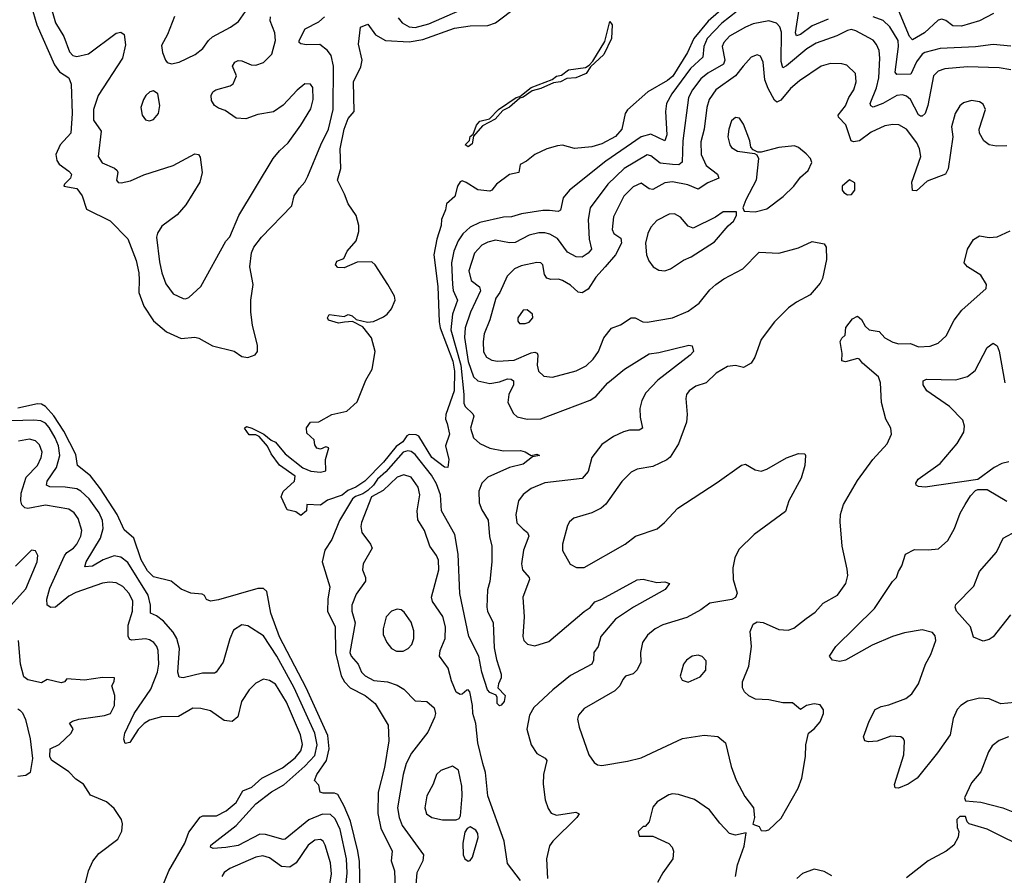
# Model space of a CAD drawing. Extents: x 1550320 to 1685906, y 509093 to 640511.
# Tile 90 of 256: x 1608874 to 1613882, y 542822 to 547171. Entities that reach past the tile are written whole.
import ezdxf

# ---------------------------------------------------------------- set-up
doc = ezdxf.new("R2010")
doc.units = 0

msp = doc.modelspace()

# ---------------------------------------------------------------- linework, layer by layer
at = {"layer": '0CON20XD'}
for points in [[(1609662.4, 547187.6), (1609626.9, 547095), (1609595, 547040), (1609600, 547005), (1609616.2, 546965), (1609625, 546953.3), (1609646.2, 546946.2), (1609685, 546955.7), (1609766.7, 546993.3), (1609805.7, 547024.3), (1609834.2, 547065.8), (1609855.3, 547084.7), (1609947.4, 547132.6), (1609987.9, 547162.1), (1610093.6, 547316.4)], [(1608933.2, 547243.2), (1608961.6, 547145), (1609051, 546941), (1609076.3, 546906.3), (1609124.6, 546875), (1609136.6, 546843.4), (1609140.5, 546695), (1609135.3, 546595), (1609080, 546535), (1609058.8, 546485), (1609063.8, 546455), (1609075.9, 546435.9), (1609125, 546401.4), (1609137.3, 546385), (1609132.9, 546365), (1609101.9, 546335), (1609098.8, 546325), (1609165, 546312.2), (1609192.7, 546275), (1609215, 546208.1), (1609335, 546148.9), (1609425, 546057.5), (1609467.4, 545947.4), (1609480.4, 545885), (1609481.5, 545848.5), (1609480, 545785), (1609505, 545715.6), (1609555, 545639.6), (1609620.8, 545585), (1609695, 545550.3), (1609765, 545556.5), (1609785, 545552.9), (1609855, 545513.8), (1609965.5, 545485.5), (1610005, 545458.8), (1610035, 545453.8), (1610072.3, 545467.7), (1610083.8, 545485), (1610083.8, 545515), (1610057.9, 545617.9), (1610049.4, 545685), (1610050.6, 545745), (1610062.5, 545825), (1610045.4, 545915), (1610053.6, 545986.4), (1610065.8, 546014.2), (1610103.5, 546065), (1610259.2, 546225), (1610270.6, 546275), (1610296.9, 546315), (1610324.4, 546345), (1610340.5, 546375), (1610405.3, 546535), (1610445.8, 546615), (1610469.5, 546715), (1610471.1, 546935), (1610458.2, 546988.2), (1610439.2, 547015), (1610400.6, 547045), (1610332.5, 547042.5), (1610305, 547048), (1610296.2, 547055), (1610295.8, 547065), (1610325.6, 547125), (1610395, 547160.8), (1610424.7, 547185)], [(1609028.2, 547255), (1609055.9, 547155), (1609098.9, 547085), (1609127.4, 547007.4), (1609145, 546988.8), (1609165, 546984.7), (1609225, 546996.8), (1609365, 547103.1), (1609388.3, 547108.3), (1609405, 547096.2), (1609412.6, 547042.6), (1609396.7, 546975), (1609272.9, 546785), (1609249.6, 546715), (1609250.3, 546660.3), (1609288.5, 546605), (1609273.8, 546475), (1609294.2, 546444.2), (1609356.9, 546416.9), (1609370, 546405), (1609374.2, 546395), (1609366.1, 546356.1), (1609375, 546344.3), (1609391.3, 546341.3), (1609437.3, 546352.7), (1609505, 546382.5), (1609655, 546430), (1609765, 546489.2), (1609783.3, 546485), (1609792.1, 546472.1), (1609803.3, 546395), (1609791.1, 546345), (1609719.4, 546230.6), (1609675, 546178.6), (1609597.9, 546122.1), (1609574.7, 546085.3), (1609570.4, 546065), (1609585, 545940), (1609597.1, 545885), (1609618.3, 545828.3), (1609655, 545777.5), (1609705, 545753.3), (1609718.3, 545751.7), (1609735, 545758.8), (1609795.5, 545814.5), (1609923.6, 546045), (1609942.4, 546067.6), (1609989.1, 546175), (1610163.1, 546465), (1610195.7, 546505), (1610239.4, 546545), (1610305, 546634.2), (1610355, 546718), (1610366.8, 546765), (1610365, 546826.7), (1610352.7, 546842.7), (1610325, 546845.7), (1610285, 546813.1), (1610215, 546737.1), (1610165, 546701.9), (1610085, 546688.5), (1610025, 546666.9), (1609975, 546671.1), (1609919.7, 546709.7), (1609885, 546721.4), (1609865.8, 546735), (1609849.7, 546759.7), (1609848.6, 546785), (1609857.5, 546805), (1609871.2, 546815), (1609945, 546835.5), (1609959.4, 546845), (1609976.7, 546885), (1609956.7, 546935), (1609968.8, 546955), (1609985, 546962.9), (1610005, 546961.4), (1610051.3, 546941.3), (1610075, 546940), (1610115, 546953.3), (1610157.1, 546995), (1610175.4, 547065.4), (1610172.5, 547105), (1610147.7, 547165), (1610150.4, 547185)], [(1612467.3, 547242.7), (1612376, 547164), (1612303.3, 547075), (1612271.5, 547005), (1612195.4, 546884.6), (1612168.2, 546861.8), (1612068.6, 546805), (1611965, 546712.5), (1611953.6, 546695), (1611936.6, 546615), (1611905, 546577.4), (1611835, 546540.3), (1611785, 546524.6), (1611696.4, 546516.4), (1611635, 546532.5), (1611610.3, 546529.7), (1611555, 546514), (1611494.1, 546485.9), (1611452.5, 546452.5), (1611420, 546435), (1611413.3, 546395), (1611365.7, 546384.3), (1611298.8, 546335), (1611276, 546305), (1611265, 546300), (1611205, 546306), (1611145, 546343.3), (1611125, 546352.5), (1611115, 546347.5), (1611100.8, 546325), (1611087.4, 546272.6), (1611045.8, 546234.2), (1611040.8, 546205), (1611020, 546155), (1611018.2, 546125), (1610995.9, 546055), (1610981.4, 545975), (1611001.4, 545815), (1611007.4, 545635), (1611013.3, 545605), (1611077.5, 545435), (1611085.3, 545385), (1611084.6, 545285), (1611042.3, 545165), (1611040.8, 545140.8), (1611047.8, 545117.8), (1611060, 545065), (1611040.6, 545005), (1611056.2, 544935), (1611052.5, 544895), (1611035, 544896), (1610971.3, 544945), (1610904.1, 545054.1), (1610890.9, 545060.8), (1610855, 545061.8), (1610844.1, 545055.9), (1610822.2, 545025), (1610789.2, 545000.8), (1610725, 544921.5), (1610630.3, 544825), (1610583.8, 544795), (1610542.7, 544777.3), (1610515, 544754.2), (1610440.6, 544729.4), (1610405, 544703.8), (1610335, 544707.5), (1610333.3, 544675), (1610305, 544650), (1610279.5, 544669.5), (1610235, 544678.8), (1610204.2, 544745), (1610215, 544773.3), (1610272.5, 544825), (1610275, 544850), (1610195.8, 544905.8), (1610153.5, 544963.5), (1610134, 545004), (1610092.5, 545052.5), (1610075, 545060), (1610040.7, 545060.7), (1610017.5, 545095), (1610027.5, 545102.5), (1610055, 545094.2), (1610116.2, 545065), (1610153.4, 545033.4), (1610175, 545024), (1610224.6, 544964.6), (1610315, 544893.1), (1610355, 544876.7), (1610405, 544870.6), (1610432, 544878), (1610429.2, 544935), (1610446.7, 544995), (1610430.7, 544999.3), (1610405, 544987.5), (1610385, 544993.8), (1610375, 545010), (1610372.5, 545035), (1610335, 545070), (1610333, 545097), (1610354, 545126), (1610395, 545127.5), (1610462.5, 545165), (1610538.3, 545181.7), (1610590.8, 545229.2), (1610635, 545338.8), (1610666.2, 545395), (1610683.1, 545485), (1610663.4, 545553.4), (1610620, 545610), (1610567, 545637), (1610526, 545634), (1610495, 545628.8), (1610445, 545643.3), (1610440, 545655), (1610448.3, 545671.7), (1610525, 545662.5), (1610545, 545672.5), (1610565.8, 545665.8), (1610585, 545647.5), (1610643.8, 545633.8), (1610673.8, 545636.2), (1610725, 545660), (1610743.8, 545675), (1610765, 545701.2), (1610783.8, 545745), (1610781.1, 545765), (1610746.3, 545825), (1610681.8, 545925), (1610665, 545940), (1610590.8, 545939.2), (1610525, 545910), (1610492, 545912), (1610480, 545925), (1610487, 545943), (1610523.3, 545956.7), (1610540, 545995), (1610585, 546046.7), (1610599.1, 546095), (1610598.9, 546125), (1610585.8, 546175), (1610544.3, 546234.3), (1610526.9, 546285), (1610490.6, 546355), (1610507.2, 546415), (1610503.9, 546515), (1610524.2, 546615), (1610545, 546669.4), (1610576, 546705), (1610572.9, 546855), (1610608.9, 546931.1), (1610615.4, 546965), (1610597, 547047), (1610607, 547133), (1610645, 547148), (1610683.4, 547093.4), (1610735, 547065.9), (1610855, 547059), (1610925, 547070.4), (1611085, 547127.6), (1611165, 547139.2), (1611255, 547140.8), (1611295, 547155.8), (1611405, 547238.6)], [(1612985.9, 547174.1), (1612905, 547139.7), (1612845, 547096.5), (1612825, 547088.9), (1612820.5, 547105), (1612838.4, 547225)], [(1613827.6, 547202.4), (1613756.2, 547165), (1613665, 547138.2), (1613620.5, 547140.5), (1613585, 547166.2), (1613563.6, 547173.6), (1613545, 547168.8), (1613475.6, 547105), (1613415, 547068.7), (1613399.6, 547085), (1613335, 547239.4)], [(1610799.9, 547179.9), (1610819.5, 547155), (1610854.8, 547134.8), (1610885, 547131.7), (1610955, 547149.5), (1611115, 547218.7)], [(1612523.6, 547215), (1612445, 547153.6), (1612370, 547075), (1612354.4, 547035), (1612349.3, 546980.7), (1612286.3, 546923.7), (1612191.6, 546795), (1612164.8, 546745), (1612158.3, 546705), (1612166.1, 546585), (1612155, 546555.6), (1612085, 546590), (1612035, 546576.4), (1611855, 546451.4), (1611670, 546305), (1611638.5, 546265), (1611625, 546202), (1611613.2, 546196.8), (1611569.1, 546200.9), (1611535, 546200.9), (1611426.4, 546183.6), (1611375, 546168.9), (1611335, 546168), (1611215, 546139.3), (1611165, 546116), (1611127.9, 546082.1), (1611103.6, 546046.4), (1611082.9, 545995), (1611070.6, 545935), (1611074.8, 545825), (1611079.8, 545795), (1611101.7, 545745), (1611076, 545675), (1611066.4, 545595), (1611118.6, 545415), (1611133.8, 545265), (1611132.4, 545222.4), (1611140, 545205), (1611178.2, 545168.2), (1611184, 545155), (1611167.7, 545095), (1611181.8, 545045), (1611213.8, 545016.2), (1611265, 544992.3)], [(1613915, 547036.1), (1613825, 547044.7), (1613735, 547032.5), (1613555, 547024.8), (1613478.6, 547005), (1613464.1, 546995.9), (1613435, 546956.2), (1613406.6, 546893.4), (1613335, 546892.2), (1613326.3, 546905), (1613344.1, 547035), (1613342, 547065), (1613300.3, 547135), (1613266.1, 547166.2), (1613215.5, 547185)], [(1613915, 546916.2), (1613855, 546926.8), (1613695, 546931.2), (1613579.5, 546920.5), (1613545, 546909.1), (1613522.1, 546885), (1613493.6, 546735), (1613478.7, 546695), (1613465, 546680.9), (1613455, 546680.3), (1613445, 546688.2), (1613405, 546765.4), (1613385, 546781.8), (1613365, 546788.7), (1613335, 546785.3), (1613265, 546744.3), (1613215, 546727.1), (1613203.5, 546733.5), (1613199.6, 546745), (1613231.4, 546825), (1613244.3, 546875), (1613249.7, 546975), (1613245.3, 547015), (1613232.5, 547045), (1613215, 547066.4), (1613127.1, 547115), (1613105, 547120.6), (1613085, 547116.8), (1613031, 547089), (1612925, 547051.4), (1612877.2, 547022.8), (1612775, 546935.9), (1612755, 546926.7), (1612747.9, 546957.9), (1612748, 547108), (1612739.6, 547135), (1612723.5, 547153.5), (1612685, 547165.4), (1612605, 547150.4), (1612565, 547133.9), (1612485, 547087.2), (1612455, 547055.5), (1612447.6, 547035), (1612459.8, 546965), (1612453.1, 546945), (1612375, 546899), (1612339.4, 546870.6), (1612296.3, 546815), (1612275.5, 546775.5), (1612246.5, 546555), (1612243.8, 546446.2), (1612226.9, 546433.1), (1612195, 546434.2), (1612132.2, 546442.2), (1612085, 546478.8), (1612065, 546483.8), (1611948.5, 546415), (1611865, 546335.4), (1611775.4, 546215), (1611765.3, 546154.7), (1611770.5, 546055), (1611782.9, 546005), (1611766.2, 545985), (1611735, 545963.4), (1611705.3, 545965.3), (1611659.8, 545989.8), (1611609.5, 546059.5), (1611570.7, 546080.7), (1611545, 546087.4), (1611515, 546087.5), (1611465, 546075.8), (1611395, 546039.1), (1611365, 546036.8), (1611295, 546050), (1611255, 546040.3), (1611225.6, 546025), (1611187.3, 545985), (1611159.2, 545895), (1611170, 545845), (1611212.6, 545812.6), (1611217.7, 545792.3), (1611167.4, 545685), (1611140.2, 545605), (1611137.1, 545555), (1611155, 545433.8), (1611182, 545355), (1611204.8, 545334.8), (1611265, 545321.9), (1611315, 545329.8), (1611355, 545346.2), (1611373.8, 545343.8), (1611385.2, 545335.2), (1611385.8, 545315), (1611362.2, 545265), (1611357.7, 545225), (1611385, 545170), (1611405, 545151.9), (1611455, 545139.6), (1611525, 545141.8), (1611775, 545236.9), (1611805, 545255.4), (1611865, 545324.5), (1611950.6, 545395), (1612075, 545472.5), (1612125, 545479.1), (1612276.9, 545516.9), (1612295, 545513.3), (1612300.8, 545485), (1612285, 545465.7), (1612120.6, 545339.4), (1612059.6, 545275), (1612038, 545235), (1612028.9, 545195), (1612030.2, 545150.2), (1612042, 545095), (1612025.6, 545084.4), (1611975, 545084.6), (1611945, 545076.7), (1611895, 545052.9), (1611835, 545012.2), (1611785, 544946), (1611765.3, 544874.7), (1611735, 544838.5), (1611545, 544817.5), (1611475, 544787.5), (1611435, 544756.7), (1611411.1, 544725), (1611398.2, 544655), (1611402.8, 544612.8), (1611435, 544581.5), (1611456.7, 544565), (1611463.6, 544545), (1611436.2, 544475), (1611426.4, 544405), (1611431.5, 544375), (1611465.6, 544335), (1611467.5, 544325), (1611433.3, 544235), (1611439.5, 544135), (1611433.3, 544035), (1611438.6, 544015), (1611456.4, 543996.4), (1611495, 543988.9), (1611565, 544009.6), (1611745, 544162.9), (1611776.5, 544183.5), (1611798.9, 544211.1), (1611835.2, 544224.8), (1612015, 544323.3), (1612045, 544326.9), (1612115, 544310), (1612155, 544313.8), (1612180, 544305), (1612156.7, 544275), (1611995.3, 544184.7), (1611905, 544123.6), (1611830.5, 544035), (1611815.8, 543985), (1611794.4, 543955), (1611792.5, 543915), (1611785, 543894.3), (1611675, 543836.9), (1611585.2, 543764.8), (1611490, 543675), (1611467.7, 543635), (1611453.9, 543565), (1611475.3, 543485.3), (1611505, 543440.6), (1611547.7, 543417.7), (1611555.4, 543405.4), (1611539.2, 543335), (1611536.8, 543285), (1611546.7, 543205), (1611561.3, 543161.3), (1611577.4, 543137.4), (1611605, 543126.9), (1611702.5, 543142.5), (1611720, 543135), (1611707.1, 543115), (1611586.2, 542995), (1611569.2, 542970.8), (1611553.6, 542905), (1611558.8, 542805)], [(1611155, 546524.2), (1611140, 546535), (1611162.5, 546557.5), (1611165, 546577.5), (1611180, 546590), (1611197.5, 546635), (1611215, 546655.8), (1611263.3, 546666.7), (1611310, 546715), (1611400, 546775), (1611418.8, 546781.2), (1611475, 546825.7), (1611582.4, 546867.6), (1611605, 546884.2), (1611630.6, 546889.4), (1611665, 546915.7), (1611752.4, 546927.6), (1611770.3, 546939.7), (1611789.8, 546960.2), (1611850, 547060), (1611875, 547162.5), (1611888.2, 547145), (1611885, 547076.2), (1611845, 546994.4), (1611778, 546932), (1611755, 546897.5), (1611702.5, 546875), (1611657.4, 546872.6), (1611625, 546855.8), (1611589.7, 546850.3), (1611525, 546821.9), (1611480.3, 546809.7), (1611435, 546776.7), (1611417.5, 546772.5), (1611365, 546726.7), (1611331.2, 546708.8), (1611292.5, 546665), (1611227.7, 546632.3), (1611181.7, 546578.3), (1611175, 546540), (1611155, 546524.2)], [(1613895, 546529.5), (1613842.4, 546527.6), (1613805, 546534.5), (1613778.6, 546555), (1613755.7, 546595), (1613753.3, 546615), (1613786.9, 546715), (1613775, 546741.2), (1613755, 546754.3), (1613715, 546760), (1613675, 546749.2), (1613655, 546733.8), (1613632.9, 546695), (1613612.8, 546627.2), (1613620.9, 546575), (1613596.3, 546413.7), (1613582.9, 546385), (1613490.4, 546349.6), (1613435, 546301.2), (1613415, 546302.5), (1613411.5, 546345), (1613457.9, 546475), (1613450.9, 546515), (1613436.4, 546545), (1613385, 546614.4), (1613345, 546636.4), (1613315, 546638.8), (1613275, 546631.5), (1613205, 546598.9), (1613145, 546556.1), (1613115, 546550), (1613102.9, 546555), (1613076.6, 546636.6), (1613038.5, 546675), (1613037.3, 546685), (1613075, 546733.1), (1613090.8, 546775), (1613117.3, 546815), (1613128.9, 546855), (1613125, 546898), (1613080.3, 546940.3), (1613055, 546946.9), (1612997.6, 546947.6), (1612950, 546935), (1612839.6, 546860.4), (1612795, 546820.9), (1612745, 546761.8), (1612725, 546751.8), (1612712.8, 546762.8), (1612681, 546821), (1612664.7, 546865), (1612655.3, 546955.3), (1612642.5, 546985), (1612625, 546993.1), (1612595, 546981.1), (1612554.6, 546935), (1612514.8, 546885.2), (1612415.3, 546815), (1612381.8, 546765), (1612368.8, 546725), (1612354.8, 546615), (1612339.2, 546550.8), (1612340.3, 546485), (1612365, 546429.5), (1612422.5, 546385), (1612430.5, 546365), (1612375, 546342.2), (1612325, 546309.2), (1612272, 546332), (1612195, 546346.9), (1612155, 546341.2), (1612095, 546308.2), (1612075, 546311.2), (1612035, 546339.6), (1611995, 546321.8), (1611946.5, 546273.5), (1611895, 546169.2), (1611886.9, 546105), (1611895.6, 546085), (1611931.1, 546061.1), (1611935.3, 546035), (1611904, 545976), (1611852.3, 545915), (1611805, 545861.5), (1611765, 545802.1), (1611735, 545782.7), (1611715, 545786.1), (1611675, 545821.1), (1611635, 545845.4), (1611615, 545851.8), (1611575, 545850.4), (1611555, 545857.8), (1611543.1, 545875), (1611534.6, 545924.6), (1611525, 545935.6), (1611505, 545936.5), (1611425, 545919.1), (1611390.8, 545905), (1611353, 545867), (1611316.9, 545785), (1611295.9, 545755), (1611264.7, 545645), (1611237.1, 545575), (1611231.2, 545535), (1611233, 545483), (1611247.8, 545455), (1611275, 545439.6), (1611305, 545434.7), (1611389.7, 545440.3), (1611475, 545478.1), (1611495, 545481.6), (1611505.6, 545475.6), (1611509.7, 545465), (1611506.9, 545415), (1611513.6, 545385), (1611539.3, 545359.3), (1611585, 545353.5), (1611704, 545386), (1611755, 545411.8), (1611791.8, 545445), (1611817.9, 545485), (1611845, 545554.2), (1611885, 545602.5), (1611929.3, 545620.7), (1611985, 545655.7), (1612005, 545655.8), (1612043.3, 545635), (1612065, 545632.7), (1612195, 545656.2), (1612275, 545690), (1612329.8, 545730.2), (1612385, 545798.6), (1612414.2, 545825), (1612455.4, 545854.6), (1612552, 545905), (1612635, 545989.4), (1612735, 545984.3), (1612835, 546011.4), (1612905, 546043.3), (1612965, 546032), (1612976, 546015), (1612977.9, 545952.1), (1612956.7, 545855), (1612945, 545832), (1612895, 545773.1), (1612825, 545735.4), (1612785, 545706.4), (1612713.5, 545635), (1612646.2, 545545), (1612613.4, 545455), (1612594.6, 545425), (1612555, 545402.7), (1612515, 545413.5), (1612475, 545408.9), (1612417.1, 545375), (1612365, 545324.4), (1612312.4, 545307.6), (1612278.8, 545285), (1612266, 545265), (1612262, 545245), (1612269.5, 545165), (1612266.2, 545125), (1612224.5, 545015), (1612182.6, 544947.4), (1612166.4, 544933.6), (1612095, 544900.6), (1612015, 544886.5), (1611985, 544871.5), (1611936.4, 544823.6), (1611855, 544708.9), (1611832.3, 544687.7), (1611785, 544663.5), (1611692.5, 544637.5), (1611670.7, 544619.3), (1611660.7, 544599.3), (1611634.3, 544505), (1611635, 544472.5), (1611674.2, 544404.2), (1611705.9, 544385.9), (1611745, 544386), (1611954.2, 544505), (1612006.2, 544545), (1612116.3, 544583.7), (1612154.5, 544615.5), (1612222, 544688), (1612421.7, 544818.3), (1612545, 544907.1), (1612565, 544912.5), (1612615, 544882.5), (1612645, 544876), (1612675, 544886), (1612775, 544943.1), (1612835, 544965.7), (1612866.7, 544965), (1612871.2, 544955), (1612867.5, 544905), (1612849.3, 544840.7), (1612785.7, 544725), (1612769.5, 544670.5), (1612610, 544555), (1612532.6, 544477.4), (1612512.3, 544435), (1612501.5, 544385), (1612503.6, 544325), (1612524.1, 544255.9), (1612515.6, 544234.4), (1612496.7, 544223.3), (1612385, 544205.7), (1612338.5, 544171.5), (1612266.9, 544133.1), (1612145.4, 544094.6), (1612105.8, 544075), (1612068, 544042), (1612042.5, 544005), (1612031.9, 543955), (1612033.8, 543905), (1612014.1, 543865.9), (1611994.6, 543845.4), (1611955, 543833.5), (1611942.1, 543817.9), (1611925.9, 543784.1), (1611901.1, 543758.9), (1611745, 543670), (1611715.7, 543635), (1611711.4, 543615), (1611719.2, 543575), (1611769.2, 543435), (1611795.8, 543395.8), (1611813.1, 543383.1), (1611835, 543380), (1611965, 543401.5), (1612035, 543419.5), (1612245, 543517.5), (1612355, 543534.3), (1612425, 543527.1), (1612464, 543495), (1612492.2, 543375), (1612517.5, 543305), (1612561.7, 543221.7), (1612606.7, 543165), (1612611.2, 543115), (1612602.5, 543082.5), (1612635, 543070), (1612645, 543050), (1612665, 543047.5)], [(1609535, 546656.7), (1609555, 546663.8), (1609581.2, 546695), (1609588, 546735), (1609576.7, 546795), (1609555, 546810), (1609536.4, 546803.6), (1609516.7, 546785), (1609503.8, 546765), (1609491.2, 546725), (1609496.7, 546685), (1609515, 546662.5), (1609535, 546656.7)], [(1612615, 546194.3), (1612675, 546210), (1612757.4, 546272.6), (1612812, 546325), (1612845, 546371.2), (1612883.8, 546405), (1612903.3, 546445), (1612896.7, 546465), (1612875, 546490), (1612835, 546521.2), (1612815, 546529.2), (1612735, 546520.8), (1612645, 546497.5), (1612628.3, 546498.3), (1612605, 546510), (1612593, 546523), (1612588, 546555), (1612555, 546640), (1612535, 546670), (1612515, 546673.8), (1612493.8, 546656.2), (1612480.6, 546615), (1612475.6, 546575), (1612486, 546535), (1612495, 546522), (1612525, 546502.5), (1612611.7, 546491.7), (1612623.3, 546483.3), (1612631.2, 546465), (1612620.6, 546355), (1612566.7, 546255), (1612552.5, 546215), (1612558.3, 546198.3), (1612615, 546194.3)], [(1613085, 546280), (1613105, 546283.3), (1613122.5, 546305), (1613121.7, 546341.7), (1613095, 546356.2), (1613057.5, 546325), (1613057.5, 546305), (1613065, 546292.5), (1613085, 546280)], [(1612155, 545894.3), (1612185, 545904.3), (1612250.9, 545949.1), (1612290, 545965), (1612407.8, 546042.2), (1612476.8, 546123.2), (1612505, 546146.7), (1612520, 546175), (1612520, 546195), (1612452.5, 546195), (1612412.4, 546167.6), (1612299.5, 546110.5), (1612275, 546120.8), (1612235, 546167.5), (1612205, 546184.4), (1612178, 546182), (1612115, 546150.6), (1612085, 546115.8), (1612069.5, 546085), (1612057.9, 546035), (1612061.4, 545975), (1612074, 545945), (1612096.2, 545915), (1612125, 545898), (1612155, 545894.3)], [(1612665, 543047.5), (1612685, 543053.3), (1612747.9, 543112.1), (1612834.3, 543265), (1612852.9, 543315), (1612870.5, 543425), (1612872.2, 543485), (1612886, 543544), (1612915, 543566), (1612945, 543602), (1612961.9, 543645), (1612962.9, 543662.9), (1612945, 543687.5), (1612915, 543693.1), (1612876.7, 543685), (1612845, 543663.8), (1612805, 543698.6), (1612755, 543699.2), (1612685, 543714), (1612617, 543717), (1612583.4, 543733.4), (1612560, 543755), (1612550, 543775), (1612550, 543805), (1612583.1, 543885), (1612596.7, 543985), (1612588.7, 544061.3), (1612605, 544098.8), (1612625, 544110.8), (1612655, 544106.9), (1612735, 544070.6), (1612782.7, 544067.3), (1612811.7, 544078.3), (1612875, 544127.1), (1612920.2, 544159.8), (1612960, 544205), (1613033.6, 544246.4), (1613076.2, 544305), (1613085.5, 544345), (1613082.7, 544377.3), (1613056.9, 544495), (1613047.9, 544617.9), (1613048.8, 544655), (1613063.3, 544706.7), (1613135, 544829.2), (1613214, 544936), (1613285.7, 545015), (1613308.6, 545065), (1613304.5, 545094.5), (1613279.6, 545139.6), (1613257.8, 545225), (1613251.5, 545325), (1613242.5, 545355), (1613160.6, 545425), (1613145, 545446.2), (1613135, 545448.8), (1613075, 545432), (1613056.4, 545436.4), (1613057.5, 545475), (1613046.7, 545535), (1613055, 545552.5), (1613072.5, 545567.5), (1613076.4, 545606.4), (1613109.3, 545650.7), (1613135, 545664.2), (1613156.4, 545646.4), (1613175, 545614), (1613194, 545595), (1613245.5, 545585.5), (1613275, 545554.4), (1613315, 545531.5), (1613345, 545523.8), (1613404.4, 545524.4), (1613445, 545507.5), (1613505, 545511.8), (1613545, 545526.5), (1613585.8, 545564.2), (1613626.9, 545643.1), (1613665.9, 545694.1), (1613790, 545805), (1613791.2, 545825), (1613762.4, 545872.4), (1613694, 545915), (1613677.5, 545935), (1613694.7, 546005), (1613725, 546053.5), (1613755, 546072.2), (1613805, 546063.5), (1613845, 546066.7), (1613912, 546098)], [(1611445, 545626.2), (1611465, 545633.8), (1611483.8, 545655), (1611482, 545675), (1611455, 545695.7), (1611435, 545694.2), (1611408, 545655), (1611408.3, 545638.3), (1611416.7, 545626.7), (1611445, 545626.2)], [(1613905, 544923.3), (1613870, 544915), (1613830, 544895), (1613747, 544833), (1613480, 544795), (1613445, 544798.8), (1613433.3, 544805), (1613431.2, 544815), (1613443.8, 544835), (1613555, 544914.3), (1613642.9, 545017.1), (1613675.5, 545075), (1613678.9, 545105), (1613670.6, 545135), (1613603.3, 545205), (1613488, 545285), (1613470, 545315), (1613468.8, 545335), (1613485.7, 545344.3), (1613635, 545340.6), (1613695, 545358), (1613733, 545387), (1613795.6, 545504.4), (1613825, 545526.2), (1613845, 545513.8), (1613856, 545486), (1613885.5, 545325)], [(1610606.5, 542745), (1610602.7, 542892.7), (1610594, 542945), (1610556.5, 543096.6), (1610524, 543174), (1610492.7, 543232.7), (1610475, 543238.9), (1610418.6, 543238.6), (1610403.3, 543245), (1610395, 543280), (1610373.6, 543303.6), (1610386, 543335), (1610434.2, 543405.8), (1610449.2, 543465), (1610441.6, 543531.6), (1610331.4, 543775), (1610195, 544033.8), (1610151.6, 544155), (1610131.1, 544265), (1610115, 544280), (1610085, 544280.4), (1609885, 544222.2), (1609845, 544216), (1609825, 544223.8), (1609813.8, 544243.8), (1609801.7, 544251.7), (1609745, 544256), (1609695, 544275.8), (1609645, 544316.9), (1609555, 544339.1), (1609525, 544370), (1609492.9, 544425), (1609455.3, 544535.3), (1609405, 544577.5), (1609370, 544655), (1609285, 544785.9), (1609235, 544851.6), (1609168.6, 544905), (1609159.6, 544960.4), (1609099.1, 545079.1), (1609047.9, 545157.9), (1609005, 545205.2), (1608985, 545216.3), (1608965, 545218.8), (1608865, 545196.2)], [(1610524.5, 542674.5), (1610540.2, 542835), (1610535.9, 542905), (1610504.4, 543055), (1610479.4, 543109.4), (1610455, 543131.2), (1610415, 543133.3), (1610345, 543103.8), (1610225, 543005.4), (1610215, 543003.3), (1610125, 543029.4), (1610095, 543030.8), (1609985, 542973.7), (1609922.5, 542962.5), (1609857.6, 542957.6), (1609844.2, 542965), (1609847.1, 542975), (1609975.2, 543074.8), (1610076.2, 543185), (1610155, 543245.8), (1610217.6, 543282.4), (1610325, 543376.3), (1610375, 543430.9), (1610387.3, 543485), (1610375.5, 543545), (1610270.6, 543775), (1610182.5, 543935), (1610115, 544038.9), (1610035, 544090), (1610005, 544095.7), (1609961.5, 544068.5), (1609944, 544024), (1609910, 543905), (1609873.8, 543855), (1609865, 543849.2), (1609805, 543848.6), (1609705, 543825.6), (1609685, 543828.8), (1609678.5, 543855), (1609686.8, 543975), (1609674.2, 544025), (1609655, 544057.7), (1609605, 544113.1), (1609570.9, 544140.9), (1609539.2, 544155), (1609540, 544195), (1609527.1, 544245), (1609425, 544411.6), (1609389.3, 544439.3), (1609355, 544445.8), (1609299.5, 544425), (1609245, 544393.1), (1609205, 544390), (1609212.5, 544415), (1609285.7, 544535), (1609299.8, 544585), (1609294.8, 544625), (1609278.9, 544665), (1609227.3, 544735), (1609185.4, 544775), (1609165, 544786.3), (1609105.6, 544795.6), (1609027, 544797), (1609010.4, 544805), (1609013.7, 544825), (1609061.7, 544895), (1609079, 544955), (1609071.1, 545005), (1609054.8, 545045), (1609025, 545097.8), (1609005, 545120.8), (1608981.8, 545131.8), (1608945.6, 545135.6), (1608835, 545131.6)], [(1609584.6, 542725), (1609632.7, 542845), (1609714.2, 542985), (1609735, 543040.6), (1609792.5, 543117.5), (1609805.5, 543124.5), (1609875, 543124.6), (1609925, 543148.7), (1609975, 543192.3), (1610008.8, 543251.2), (1610055, 543269.6), (1610106.4, 543315), (1610211.2, 543368.8), (1610275, 543419.7), (1610304.7, 543455), (1610313.3, 543486.7), (1610302.5, 543535), (1610231.9, 543701.9), (1610175, 543793.5), (1610145, 543812.7), (1610115, 543818.1), (1610075, 543798.5), (1610042.2, 543765), (1610003.3, 543705), (1609983.3, 543626.7), (1609955, 543603.3), (1609915, 543609.1), (1609845, 543657.1), (1609795, 543669.6), (1609755, 543670.9), (1609681.7, 543628.3), (1609595, 543626.8), (1609535, 543609.7), (1609507.4, 543592.6), (1609477.1, 543562.9), (1609435, 543496.2), (1609411.2, 543491.2), (1609404.2, 543514.2), (1609410, 543545), (1609457.1, 543645), (1609542.2, 543767.8), (1609574.6, 543855), (1609581.6, 543895), (1609579.2, 543965), (1609572.7, 543985), (1609556.7, 544005), (1609535, 544019.1), (1609515, 544023.6), (1609445, 544017.2), (1609435, 544021.1), (1609426.9, 544035), (1609426.9, 544093.1), (1609448.4, 544165), (1609449.2, 544215), (1609432, 544255), (1609399.3, 544289.3), (1609365, 544307.8), (1609331.6, 544311.6), (1609295, 544306.2), (1609160.8, 544259.2), (1609125, 544240.9), (1609056.8, 544185), (1609033.6, 544183.6), (1609014.2, 544195), (1609012.3, 544225), (1609028.3, 544281.7), (1609102.7, 544445), (1609115, 544462.5), (1609147.9, 544485), (1609165.3, 544505), (1609185.3, 544545), (1609190, 544575), (1609171.5, 544635), (1609151.2, 544665), (1609125, 544682.2), (1609005, 544702.9), (1608915, 544685.5), (1608900, 544690), (1608885.4, 544705.4), (1608880, 544725), (1608881.6, 544765), (1608906.6, 544845), (1608965, 544905.5), (1608984.1, 544945), (1608987.9, 544972.1), (1608975, 545010), (1608955, 545030), (1608925, 545038), (1608868.6, 545028.6)], [(1611265, 544992.3), (1611335, 544980), (1611420.7, 544980.7), (1611444.6, 544974.6), (1611475, 544956.2), (1611505, 544962.5), (1611517.5, 544955), (1611481.7, 544948.3), (1611435, 544911.1), (1611365, 544895.3), (1611254.8, 544845.2), (1611225.5, 544815), (1611209.2, 544775), (1611210.8, 544715), (1611225, 544678.9), (1611257, 544627), (1611263.3, 544543.3), (1611276.4, 544495), (1611275.9, 544415.9), (1611266, 544315), (1611253.7, 544273.7), (1611250.7, 544185), (1611254.1, 544164.1), (1611282.2, 544105), (1611288.1, 543978.1), (1611299.4, 543919.4), (1611323.8, 543845), (1611323.3, 543825), (1611308.8, 543795), (1611306.7, 543775), (1611343.8, 543735), (1611339.2, 543705), (1611323.6, 543686.4), (1611315, 543683.3), (1611302.5, 543695), (1611303.3, 543725), (1611297.7, 543737.7), (1611265, 543751.4), (1611253.3, 543765), (1611224, 543855), (1611208.7, 543935), (1611158.6, 544035), (1611113.5, 544255), (1611104.2, 544455), (1611087.4, 544555), (1611019.3, 544675), (1611014.3, 544755), (1610995, 544811.2), (1610968, 544855), (1610885, 544961.6), (1610865.9, 544975.9), (1610848.9, 544978.9), (1610825, 544973.4), (1610737.3, 544872.7), (1610694.6, 544835), (1610674.6, 544805.4), (1610645, 544778.5), (1610618.9, 544761.1), (1610582, 544748), (1610567.8, 544735), (1610500.8, 544625), (1610461.2, 544528.8), (1610426.4, 544475), (1610412.3, 544415), (1610452.5, 544287.5), (1610441.8, 544225), (1610440.2, 544165), (1610478.6, 544085), (1610480.3, 543955), (1610508.7, 543835), (1610526.2, 543805), (1610555.4, 543775.4), (1610632.1, 543735), (1610682.9, 543695), (1610748.2, 543585), (1610751.2, 543505), (1610730.5, 543369.5), (1610698.1, 543245), (1610696.4, 543136.4), (1610711.8, 543061.8), (1610769.4, 542945), (1610764.2, 542895), (1610780.6, 542845), (1610783.5, 542755)], [(1611420.6, 542795), (1611355, 542882.5), (1611338, 542995), (1611255.7, 543225), (1611243.5, 543345), (1611229.9, 543389.9), (1611204.8, 543495), (1611194.1, 543594.1), (1611178.7, 543645), (1611178, 543685), (1611164.4, 543754.4), (1611155, 543764), (1611147.7, 543762.3), (1611125, 543742), (1611115, 543741.2), (1611095, 543753.3), (1611069.7, 543809.7), (1611054.4, 543875), (1611009.1, 543935), (1611013.1, 543965), (1611037.7, 544025), (1611040.7, 544085), (1611026.7, 544136.7), (1610974.4, 544214.4), (1610968.4, 544235), (1611005.3, 544375), (1611004.2, 544424.2), (1610995, 544446.9), (1610959.5, 544495), (1610933.5, 544575), (1610899.1, 544629.2), (1610895.3, 544675), (1610909.5, 544755), (1610901.3, 544795), (1610865, 544845.4), (1610827.8, 544857.8), (1610795, 544845.3), (1610722.5, 544777.5), (1610664.2, 544745), (1610613.1, 544615), (1610609.2, 544595), (1610614, 544564), (1610659.4, 544505), (1610666.7, 544485), (1610621.5, 544405), (1610618.5, 544375), (1610633.8, 544335), (1610632.5, 544317.5), (1610585, 544251.4), (1610564, 544195), (1610563.3, 544165), (1610580.6, 544105), (1610553.5, 543955), (1610560, 543935), (1610595.2, 543895.2), (1610613.1, 543855), (1610630.9, 543835), (1610675, 543812.1), (1610745, 543804.7), (1610795, 543788.9), (1610828.4, 543768.4), (1610885, 543709.1), (1610945.5, 543705.5), (1610982.5, 543672.5), (1610988.9, 543645), (1610984.2, 543624.2), (1610950.9, 543549.1), (1610866.7, 543443.3), (1610840.5, 543389.5), (1610824.2, 543335), (1610796.4, 543165), (1610804.2, 543115), (1610820.3, 543075), (1610927.8, 542925), (1610925.4, 542895), (1610894.1, 542835), (1610889.3, 542775)], [(1613935, 543700.5), (1613865, 543692.7), (1613805, 543719.1), (1613755, 543721.8), (1613695, 543706.5), (1613660.8, 543685), (1613641.4, 543665), (1613621.3, 543618.7), (1613607.1, 543535), (1613542.5, 543445), (1613439.2, 543315), (1613393.8, 543285), (1613344.1, 543264.1), (1613327, 543267), (1613323, 543283), (1613370.6, 543435), (1613374.2, 543504.2), (1613368.8, 543515), (1613355, 543525.8), (1613305, 543528.6), (1613235, 543504.4), (1613190.8, 543500.8), (1613172.5, 543505), (1613166.2, 543525), (1613194.3, 543605), (1613226, 543665), (1613255, 543680.6), (1613295, 543688.9), (1613381.2, 543721.2), (1613411.9, 543745), (1613445, 543795.8), (1613480.7, 543895), (1613508.8, 543945), (1613533.3, 544015), (1613529.7, 544039.7), (1613516.4, 544056.4), (1613465, 544069.5), (1613375, 544054), (1613313.7, 544036.3), (1613209.1, 543990.9), (1613075, 543916), (1613045, 543908.8), (1613007.5, 543915), (1612993.3, 543935), (1613026, 543985), (1613222.2, 544177.8), (1613313.8, 544315), (1613333.8, 544335), (1613343.2, 544366.8), (1613361.2, 544395), (1613380, 544455), (1613425, 544478.6), (1613495, 544476.9), (1613547.9, 544482.1), (1613595.5, 544524.5), (1613629.2, 544585), (1613658.1, 544661.9), (1613683, 544707), (1613709.5, 544750.5), (1613735, 544777.5), (1613747, 544783), (1613795, 544782.5), (1613895, 544722.9)], [(1613913.8, 544145), (1613825.4, 544034.6), (1613805, 544020), (1613775, 544011.2), (1613725, 544032.5), (1613710, 544085), (1613639.2, 544165), (1613632, 544185), (1613635, 544197.5), (1613727.8, 544292.2), (1613755, 544366.2), (1613842.5, 544465), (1613875.6, 544535), (1614015, 544609.6)], [(1608827.7, 544192.3), (1608905, 544278.8), (1608964, 544415), (1608967, 544447), (1608955, 544471.2), (1608935, 544473.8), (1608852.5, 544392.5)], [(1610790.9, 543960.9), (1610825, 543961.9), (1610850.8, 543975), (1610868.1, 543995), (1610878.5, 544025), (1610878.5, 544065), (1610865, 544108.8), (1610829.1, 544159.1), (1610815, 544171.2), (1610795, 544174), (1610765, 544164), (1610738.6, 544135), (1610723.3, 544075), (1610723.1, 544045), (1610740.8, 544005), (1610766.2, 543975), (1610790.9, 543960.9)], [(1609207.1, 542775), (1609224.7, 542845.3), (1609246.4, 542893.7), (1609277.6, 542932.4), (1609374, 543005), (1609394.3, 543045.7), (1609397.3, 543082.7), (1609391.4, 543105), (1609355, 543161.4), (1609315.3, 543195.3), (1609235, 543229.4), (1609199.4, 543285), (1609160.1, 543310.1), (1609125, 543347.1), (1609036.4, 543406.4), (1609027.5, 543425), (1609030, 543465), (1609075, 543486.2), (1609136, 543545), (1609145.9, 543565.9), (1609127.5, 543595), (1609142.5, 543605), (1609175, 543615.8), (1609305, 543634.5), (1609336.2, 543645), (1609357.1, 543685), (1609358, 543735), (1609342.5, 543785), (1609355, 543807.5), (1609356, 543825), (1609295, 543827.1), (1609203.9, 543813.9), (1609115, 543820), (1609102.5, 543805), (1609085, 543800), (1609015, 543817.5), (1608985, 543800), (1608915.7, 543815.7), (1608895, 543830), (1608878.8, 543895), (1608868.5, 544015)], [(1612275, 543803.3), (1612335, 543830.8), (1612364.3, 543865), (1612365, 543912.5), (1612345, 543934.2), (1612325, 543941.4), (1612295, 543935.7), (1612266, 543915), (1612250, 543895), (1612233.9, 543833.9), (1612243.9, 543813.9), (1612275, 543803.3)], [(1608865, 543668), (1608875, 543662), (1608887.9, 543647.9), (1608903.5, 543613.5), (1608928.2, 543515), (1608939.5, 543415), (1608928, 543345), (1608905, 543328.8), (1608865, 543323.8)], [(1613903.8, 543526.2), (1613855, 543506.9), (1613820.9, 543479.1), (1613800.8, 543449.2), (1613762.3, 543347.7), (1613715, 543292.5), (1613680, 543215), (1613685, 543200), (1613763, 543193), (1613875, 543164), (1613925, 543144.2)], [(1611095, 543103.3), (1611109.3, 543110.7), (1611116.2, 543123.8), (1611124.5, 543225), (1611122.5, 543275), (1611105.4, 543355.4), (1611075, 543376), (1611016.7, 543355), (1610994.3, 543335), (1610976.7, 543285), (1610945.6, 543225), (1610935.6, 543165), (1610944.2, 543135), (1610970, 543115), (1611025, 543103.3), (1611095, 543103.3)], [(1612514.2, 542815), (1612525.8, 542874.2), (1612559.3, 542970.7), (1612568.3, 543038.3), (1612515, 543026.2), (1612485, 543033.8), (1612435, 543086.7), (1612383.3, 543155), (1612306.8, 543206.8), (1612225, 543232.9), (1612195, 543235.6), (1612175, 543230.6), (1612116.2, 543195), (1612095, 543167.5), (1612076.1, 543093.9), (1612055, 543070), (1612045, 543070), (1612020, 543045), (1612025, 543020), (1612095, 543020), (1612175, 542983.3), (1612193.3, 542965), (1612200, 542945), (1612196.2, 542905), (1612145.7, 542835), (1612117.5, 542785)], [(1614016.6, 542946.6), (1613795, 543056), (1613703, 543083), (1613693, 543093), (1613685, 543120), (1613655, 543120), (1613640, 543105), (1613642.5, 543065), (1613650, 543045), (1613648, 543015), (1613625, 542975.8), (1613586, 542945), (1613494, 542895), (1613385, 542808.1)], [(1611155, 542893.3), (1611165, 542896.7), (1611176.6, 542913.4), (1611206.4, 543013.6), (1611204.4, 543035), (1611195, 543050.8), (1611165, 543067.5), (1611150.7, 543059.3), (1611138.3, 543041.7), (1611128.8, 542985), (1611130, 542925), (1611137.5, 542905), (1611155, 542893.3)], [(1610429.5, 542645), (1610460.7, 542829.3), (1610455.3, 542884.7), (1610428.2, 542975), (1610418.1, 542995), (1610405, 543004.4), (1610375, 543000), (1610342.2, 542975), (1610280.4, 542885), (1610247.5, 542862.5), (1610206.2, 542866.2), (1610145, 542910), (1610111.5, 542921.5), (1610075, 542913.8), (1609943.1, 542856.9), (1609914.7, 542835.3), (1609902.2, 542815)], [(1613005, 542818.6), (1612965, 542841.9), (1612915, 542853.3), (1612855, 542830.5), (1612826.9, 542805)]]:
    msp.add_lwpolyline(points, dxfattribs=at)

doc.saveas('drawing.dxf')
